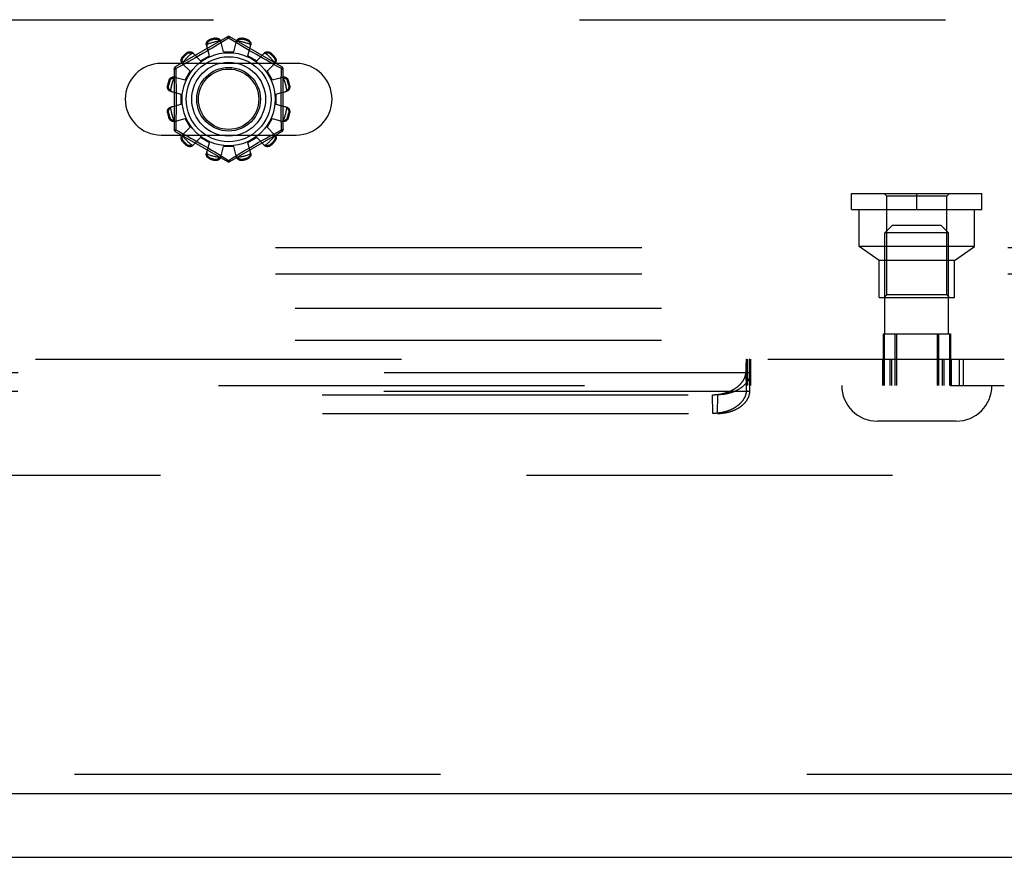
# Model space of a CAD drawing. Header units: inches. Extents: x 0 to 262, y 0 to 169.
# Tile 44 of 256: x 55.62 to 59.49, y 49.23 to 52.52. Entities that reach past the tile are written whole.
import ezdxf

# ---------------------------------------------------------------- set-up
doc = ezdxf.new("R2010")
doc.units = ezdxf.units.IN
doc.header["$LTSCALE"] = 14.384615
doc.header["$MEASUREMENT"] = 0
doc.linetypes.add('HIDDEN', pattern=[0.2, 0.1, -0.1])
doc.layers.get('0').update_dxf_attribs({"linetype": 'CONTINUOUS'})
for name, color, linetype in [('DEFAULT_2', 8, 'HIDDEN'), ('LEFTHAND_DOOR_ASSEMBLY', 7, 'CONTINUOUS'), ('SUBPANEL', 7, 'CONTINUOUS')]:
    doc.layers.add(name, color=color, linetype=linetype)

msp = doc.modelspace()

# ---------------------------------------------------------------- linework, layer by layer
at = {"color": 7, "linetype": 'Continuous'}
msp.add_line((44.8907, 49.2255), (116.7867, 49.2255), dxfattribs=at)
at = {"layer": 'DEFAULT_2', "color": 8, "linetype": 'HIDDEN'}
for p, q in [((52.0704, 52.517), (60.8204, 52.517)), ((56.4404, 52.4493), (56.2359, 52.3313)), ((56.3724, 52.4394), (56.3734, 52.4357)), ((56.3922, 52.4407), (56.3912, 52.4445)), ((56.4105, 52.4235), (56.3932, 52.4131)), ((56.4454, 52.4447), (56.4105, 52.4235)), ((56.4254, 52.3905), (56.4144, 52.4328)), ((56.4602, 52.4357), (56.4454, 52.4447)), ((56.6549, 52.3313), (56.4504, 52.4493)), ((56.4829, 52.4219), (56.4602, 52.4357)), ((56.4654, 52.3905), (56.4764, 52.4328)), ((56.4996, 52.4445), (56.4986, 52.4407)), ((56.5174, 52.4357), (56.5185, 52.4394)), ((56.2813, 52.3825), (56.2785, 52.3853)), ((56.3351, 52.3556), (56.3044, 52.3867)), ((56.3434, 52.3837), (56.3287, 52.3752)), ((56.3584, 52.3924), (56.3434, 52.3837)), ((56.3697, 52.3756), (56.3582, 52.4177)), ((56.373, 52.401), (56.3584, 52.3924)), ((56.4254, 52.3905), (56.4654, 52.3905)), ((56.4997, 52.4118), (56.4829, 52.4219)), ((56.5124, 52.4042), (56.4997, 52.4118)), ((56.526, 52.3962), (56.5124, 52.4042)), ((56.5211, 52.3756), (56.5327, 52.4177)), ((56.5402, 52.3879), (56.526, 52.3962)), ((56.5544, 52.3797), (56.5402, 52.3879)), ((56.5557, 52.3556), (56.5864, 52.3867)), ((56.6123, 52.3853), (56.6096, 52.3825)), ((56.711, 52.3452), (56.1798, 52.3452)), ((56.2943, 52.3149), (56.2633, 52.3455)), ((56.2647, 52.3714), (56.2675, 52.3687)), ((56.2891, 52.353), (56.273, 52.3441)), ((56.3013, 52.3598), (56.2891, 52.353)), ((56.3146, 52.3672), (56.3013, 52.3598)), ((56.3287, 52.3752), (56.3146, 52.3672)), ((56.3351, 52.3556), (56.3697, 52.3756)), ((56.5211, 52.3756), (56.5557, 52.3556)), ((56.5682, 52.3718), (56.5544, 52.3797)), ((56.5814, 52.3644), (56.5682, 52.3718)), ((56.5937, 52.3574), (56.5814, 52.3644)), ((56.605, 52.3512), (56.5937, 52.3574)), ((56.5965, 52.3149), (56.6276, 52.3455)), ((56.6199, 52.3429), (56.605, 52.3512)), ((56.6233, 52.3687), (56.6261, 52.3714)), ((56.2309, 52.3226), (56.2309, 52.0865)), ((56.2513, 52.3322), (56.2374, 52.3246)), ((56.2374, 52.3246), (56.2377, 52.3129)), ((56.2377, 52.3129), (56.2385, 52.2771)), ((56.273, 52.3441), (56.2513, 52.3322)), ((56.2743, 52.2802), (56.2943, 52.3149)), ((56.5965, 52.3149), (56.6165, 52.2802)), ((56.6403, 52.3318), (56.6199, 52.3429)), ((56.6534, 52.3246), (56.6403, 52.3318)), ((56.6599, 52.0865), (56.6599, 52.3226)), ((56.2143, 52.2766), (56.2105, 52.2776)), ((56.2323, 52.2918), (56.2743, 52.2802)), ((56.6165, 52.2802), (56.6586, 52.2918)), ((56.6519, 52.2529), (56.6523, 52.2771)), ((56.6803, 52.2776), (56.6765, 52.2766)), ((56.2055, 52.2587), (56.2093, 52.2577)), ((56.2172, 52.2356), (56.2594, 52.2245)), ((56.6314, 52.2245), (56.6736, 52.2356)), ((56.6816, 52.2577), (56.6854, 52.2587)), ((56.2594, 52.1845), (56.2594, 52.2245)), ((56.6314, 52.2245), (56.6314, 52.1845)), ((56.2172, 52.1735), (56.2594, 52.1845)), ((56.2389, 52.1562), (56.2385, 52.132)), ((56.6314, 52.1845), (56.6736, 52.1735)), ((56.2093, 52.1514), (56.2055, 52.1504)), ((56.2105, 52.1315), (56.2143, 52.1325)), ((56.2323, 52.1173), (56.2743, 52.1289)), ((56.2943, 52.0942), (56.2743, 52.1289)), ((56.6165, 52.1289), (56.5965, 52.0942)), ((56.6165, 52.1289), (56.6586, 52.1173)), ((56.6531, 52.0962), (56.6523, 52.132)), ((56.6765, 52.1325), (56.6803, 52.1315)), ((56.6854, 52.1504), (56.6816, 52.1514)), ((56.2359, 52.0778), (56.4404, 51.9597)), ((56.2374, 52.0844), (56.2505, 52.0773)), ((56.2505, 52.0773), (56.2709, 52.0661)), ((56.2633, 52.0636), (56.2943, 52.0942)), ((56.4504, 51.9597), (56.6549, 52.0778)), ((56.6276, 52.0636), (56.5965, 52.0942)), ((56.6178, 52.065), (56.6396, 52.0769)), ((56.6396, 52.0769), (56.6534, 52.0844)), ((56.6534, 52.0844), (56.6531, 52.0962)), ((56.1798, 52.0639), (56.711, 52.0639)), ((56.2675, 52.0404), (56.2647, 52.0376)), ((56.2709, 52.0661), (56.2858, 52.0579)), ((56.2858, 52.0579), (56.2971, 52.0516)), ((56.2971, 52.0516), (56.3095, 52.0447)), ((56.3044, 52.0224), (56.3351, 52.0535)), ((56.3095, 52.0447), (56.3227, 52.0373)), ((56.3227, 52.0373), (56.3365, 52.0294)), ((56.3697, 52.0335), (56.3351, 52.0535)), ((56.5557, 52.0535), (56.5211, 52.0335)), ((56.5864, 52.0224), (56.5557, 52.0535)), ((56.5621, 52.0338), (56.5763, 52.0419)), ((56.5763, 52.0419), (56.5896, 52.0493)), ((56.5896, 52.0493), (56.6018, 52.0561)), ((56.6018, 52.0561), (56.6178, 52.065)), ((56.6261, 52.0376), (56.6233, 52.0404)), ((56.2785, 52.0238), (56.2813, 52.0266)), ((56.3365, 52.0294), (56.3507, 52.0212)), ((56.3507, 52.0212), (56.3648, 52.0129)), ((56.3582, 51.9914), (56.3697, 52.0335)), ((56.3648, 52.0129), (56.3785, 52.0048)), ((56.3785, 52.0048), (56.3912, 51.9973)), ((56.3912, 51.9973), (56.4079, 51.9872)), ((56.4144, 51.9763), (56.4254, 52.0185)), ((56.4654, 52.0185), (56.4254, 52.0185)), ((56.4764, 51.9763), (56.4654, 52.0185)), ((56.5178, 52.0081), (56.5324, 52.0167)), ((56.5327, 51.9914), (56.5211, 52.0335)), ((56.5324, 52.0167), (56.5474, 52.0254)), ((56.5474, 52.0254), (56.5621, 52.0338)), ((56.6096, 52.0266), (56.6123, 52.0238)), ((56.3734, 51.9734), (56.3724, 51.9696)), ((56.3912, 51.9646), (56.3922, 51.9684)), ((56.4079, 51.9872), (56.4307, 51.9733)), ((56.4307, 51.9733), (56.4454, 51.9643)), ((56.4454, 51.9643), (56.4803, 51.9856)), ((56.4803, 51.9856), (56.4976, 51.996)), ((56.4986, 51.9684), (56.4996, 51.9646)), ((56.5185, 51.9696), (56.5174, 51.9734)), ((58.8934, 51.834), (59.4054, 51.834)), ((58.8934, 51.771), (58.8934, 51.834)), ((59.0314, 51.824), (59.0214, 51.834)), ((59.2674, 51.824), (59.0314, 51.824)), ((59.0314, 51.436), (59.0314, 51.824)), ((59.1494, 51.771), (59.1494, 51.834)), ((59.2674, 51.824), (59.2774, 51.834)), ((59.2674, 51.436), (59.2674, 51.824)), ((59.4054, 51.771), (59.4054, 51.834)), ((58.8934, 51.771), (59.4054, 51.771)), ((58.9224, 51.626), (58.9224, 51.771)), ((59.3764, 51.626), (59.3764, 51.771)), ((59.0544, 51.7095), (59.0244, 51.6795)), ((59.0544, 51.7095), (59.2444, 51.7095)), ((59.2444, 51.7095), (59.2744, 51.6795)), ((59.2744, 51.6795), (59.0244, 51.6795)), ((59.0244, 51.2825), (59.0244, 51.6795)), ((59.2744, 51.2825), (59.2744, 51.6795)), ((60.9454, 51.621), (51.9454, 51.621)), ((59.0019, 51.571), (58.9224, 51.626)), ((59.3764, 51.626), (58.9224, 51.626)), ((59.2969, 51.571), (59.3764, 51.626)), ((59.2969, 51.571), (59.0019, 51.571)), ((59.0019, 51.426), (59.0019, 51.571)), ((59.2969, 51.426), (59.2969, 51.571)), ((60.9454, 51.517), (51.9454, 51.517)), ((59.0019, 51.426), (59.2969, 51.426)), ((59.0314, 51.436), (59.0214, 51.426)), ((59.2674, 51.436), (59.0314, 51.436)), ((59.2674, 51.436), (59.2774, 51.426)), ((59.0176, 51.2825), (59.2812, 51.2825)), ((59.0176, 51.2825), (59.0176, 51.0795)), ((59.0212, 51.2825), (59.0212, 51.0795)), ((59.0635, 51.2825), (59.0635, 51.0795)), ((59.0692, 51.2825), (59.0692, 51.0795)), ((59.2295, 51.2825), (59.2295, 51.0795)), ((59.2352, 51.2825), (59.2352, 51.0795)), ((59.2775, 51.2825), (59.2775, 51.0795)), ((59.2812, 51.2825), (59.2812, 51.0795)), ((49.9328, 51.1835), (59.4932, 51.1835)), ((58.4786, 51.1453), (58.4789, 51.1533)), ((58.4789, 51.1533), (58.4791, 51.1592)), ((58.4791, 51.1592), (58.4792, 51.1635)), ((58.4792, 51.1635), (58.4793, 51.1656)), ((58.4793, 51.1656), (58.4795, 51.1684)), ((58.4795, 51.1684), (58.4796, 51.171)), ((58.4796, 51.1835), (58.4796, 51.0795)), ((58.4796, 51.171), (58.4797, 51.1726)), ((58.4797, 51.1726), (58.4798, 51.1741)), ((58.4798, 51.1741), (58.4799, 51.1755)), ((58.4799, 51.1755), (58.48, 51.1768)), ((58.4811, 51.0795), (58.4811, 51.1835)), ((58.4813, 51.1835), (58.4813, 51.0795)), ((58.4823, 51.1835), (58.4823, 51.0795)), ((58.4923, 51.1835), (58.4923, 51.0795)), ((58.4925, 51.0795), (58.4925, 51.1835)), ((58.4933, 51.1835), (58.4933, 51.0795)), ((58.4936, 51.1768), (58.4935, 51.1779)), ((58.4937, 51.1755), (58.4936, 51.1768)), ((58.4938, 51.1741), (58.4937, 51.1755)), ((58.4939, 51.1726), (58.4938, 51.1741)), ((58.494, 51.1702), (58.4939, 51.1726)), ((58.4941, 51.1684), (58.494, 51.1702)), ((58.4942, 51.1656), (58.4941, 51.1684)), ((58.4944, 51.1614), (58.4942, 51.1656)), ((58.4946, 51.1557), (58.4944, 51.1614)), ((58.4949, 51.1481), (58.4946, 51.1557)), ((58.4952, 51.1381), (58.4949, 51.1481)), ((58.496, 51.1835), (58.496, 51.0795)), ((59.0142, 51.1835), (59.0142, 51.0795)), ((59.0187, 51.1835), (59.0187, 51.0795)), ((59.0436, 51.1835), (59.0436, 51.0795)), ((59.0494, 51.1835), (59.0494, 51.0795)), ((59.2495, 51.1835), (59.2495, 51.0795)), ((59.2553, 51.1835), (59.2553, 51.0795)), ((59.2802, 51.1835), (59.2802, 51.0795)), ((59.2847, 51.1835), (59.2847, 51.0795)), ((59.3157, 51.1835), (59.3157, 51.0795)), ((59.3321, 51.1835), (59.3321, 51.0795)), ((58.4951, 51.129), (50.931, 51.129)), ((58.4783, 51.135), (58.4786, 51.1453)), ((58.48, 51.0613), (58.4783, 51.135)), ((58.4936, 51.0613), (58.4952, 51.135)), ((58.4936, 51.0587), (58.4952, 51.1323)), ((58.4952, 51.1323), (58.4951, 51.129)), ((58.4952, 51.135), (58.4952, 51.1381)), ((58.4952, 51.135), (58.4952, 51.1323)), ((50.6517, 51.0795), (59.4932, 51.0795)), ((58.4802, 51.0678), (58.4803, 51.0703)), ((58.4803, 51.0714), (58.4804, 51.073)), ((58.4803, 51.0703), (58.4803, 51.0714)), ((58.4804, 51.074), (58.4805, 51.0748)), ((58.4804, 51.073), (58.4804, 51.074)), ((58.4805, 51.0748), (58.4805, 51.0757)), ((58.493, 51.0757), (58.493, 51.0764)), ((58.4931, 51.0748), (58.493, 51.0757)), ((58.4931, 51.074), (58.4931, 51.0748)), ((58.4933, 51.0709), (58.4932, 51.0725)), ((58.4934, 51.0691), (58.4933, 51.0709)), ((58.4935, 51.0665), (58.4934, 51.0691)), ((58.4935, 51.0554), (50.9326, 51.0554)), ((51.0588, 51.0433), (58.3673, 51.0433)), ((58.348, 50.9697), (58.3464, 51.0433)), ((58.3657, 50.9697), (58.3673, 51.0433)), ((58.48, 51.0613), (58.4801, 51.0651)), ((58.4801, 51.0651), (58.4802, 51.0678)), ((58.4936, 51.0629), (58.4935, 51.0665)), ((58.4935, 51.0554), (58.4936, 51.0587)), ((58.4936, 51.0613), (58.4936, 51.0629)), ((58.4936, 51.0587), (58.4936, 51.0613)), ((51.0604, 50.9697), (58.3657, 50.9697)), ((59.3044, 50.9395), (58.9944, 50.9395)), ((79.1927, 50.7255), (46.5887, 50.7255))]:
    msp.add_line(p, q, dxfattribs=at)
for points in [[(56.3582, 52.4177), (56.3578, 52.4195), (56.3576, 52.4213), (56.3577, 52.4232), (56.3581, 52.4251), (56.3586, 52.427), (56.3594, 52.4289), (56.3604, 52.4306), (56.3616, 52.4323), (56.363, 52.4339), (56.3646, 52.4353), (56.3664, 52.4366), (56.3683, 52.4378), (56.3703, 52.4387), (56.3724, 52.4394)], [(56.3604, 52.4195), (56.3606, 52.4206), (56.3609, 52.4216), (56.3612, 52.4226), (56.3615, 52.4236), (56.3619, 52.4245), (56.3623, 52.4255), (56.3628, 52.4264), (56.3633, 52.4273), (56.3638, 52.4283), (56.3645, 52.4292), (56.3652, 52.4301), (56.366, 52.431), (56.3669, 52.4319), (56.3679, 52.4327), (56.369, 52.4336), (56.3703, 52.4344), (56.3718, 52.435), (56.3734, 52.4357)], [(56.3912, 52.4445), (56.3934, 52.4449), (56.3956, 52.4451), (56.3978, 52.445), (56.4, 52.4448), (56.4021, 52.4443), (56.4041, 52.4437), (56.406, 52.4428), (56.4077, 52.4418), (56.4093, 52.4406), (56.4108, 52.4393), (56.412, 52.4378), (56.413, 52.4362), (56.4138, 52.4345), (56.4144, 52.4328)], [(56.3922, 52.4407), (56.3939, 52.441), (56.3955, 52.4411), (56.3971, 52.4411), (56.3985, 52.4409), (56.3998, 52.4407), (56.401, 52.4403), (56.4021, 52.44), (56.4032, 52.4395), (56.4042, 52.4391), (56.4052, 52.4386), (56.4061, 52.438), (56.4069, 52.4374), (56.4078, 52.4368), (56.4086, 52.4362), (56.4093, 52.4355), (56.4101, 52.4348), (56.4108, 52.434), (56.4115, 52.4332)], [(56.4163, 52.4256), (56.4158, 52.427), (56.4152, 52.4284), (56.4145, 52.4297), (56.4136, 52.4309), (56.4126, 52.4321), (56.4115, 52.4332)], [(56.4404, 52.4493), (56.4408, 52.4494), (56.4412, 52.4493), (56.4417, 52.4489), (56.4424, 52.4484), (56.4431, 52.4477), (56.4438, 52.4469), (56.4446, 52.4459), (56.4454, 52.4447)], [(56.4454, 52.4447), (56.4462, 52.4459), (56.447, 52.4469), (56.4478, 52.4477), (56.4485, 52.4484), (56.4491, 52.4489), (56.4496, 52.4493), (56.4501, 52.4494), (56.4504, 52.4493)], [(56.4793, 52.4332), (56.4782, 52.4321), (56.4772, 52.4309), (56.4763, 52.4297), (56.4756, 52.4284), (56.475, 52.427), (56.4746, 52.4256)], [(56.4764, 52.4328), (56.477, 52.4345), (56.4778, 52.4362), (56.4788, 52.4378), (56.4801, 52.4393), (56.4815, 52.4406), (56.4831, 52.4418), (56.4849, 52.4428), (56.4867, 52.4437), (56.4887, 52.4443), (56.4909, 52.4448), (56.493, 52.445), (56.4953, 52.4451), (56.4974, 52.4449), (56.4996, 52.4445)], [(56.4793, 52.4332), (56.48, 52.434), (56.4807, 52.4348), (56.4815, 52.4355), (56.4823, 52.4362), (56.4831, 52.4368), (56.4839, 52.4374), (56.4848, 52.438), (56.4857, 52.4386), (56.4866, 52.4391), (56.4876, 52.4395), (56.4887, 52.44), (56.4899, 52.4404), (56.4911, 52.4407), (56.4924, 52.4409), (56.4938, 52.4411), (56.4953, 52.4411), (56.4969, 52.441), (56.4986, 52.4407)], [(56.5174, 52.4357), (56.519, 52.435), (56.5205, 52.4343), (56.5218, 52.4336), (56.5229, 52.4327), (56.524, 52.4319), (56.5248, 52.431), (56.5256, 52.4301), (56.5264, 52.4292), (56.527, 52.4283), (56.5276, 52.4273), (56.5281, 52.4264), (56.5285, 52.4255), (56.529, 52.4245), (56.5293, 52.4236), (56.5297, 52.4226), (56.5299, 52.4216), (56.5302, 52.4206), (56.5304, 52.4195)], [(56.5185, 52.4394), (56.5205, 52.4387), (56.5225, 52.4378), (56.5244, 52.4366), (56.5262, 52.4353), (56.5278, 52.4339), (56.5292, 52.4323), (56.5304, 52.4306), (56.5314, 52.4289), (56.5322, 52.427), (56.5328, 52.4251), (56.5331, 52.4232), (56.5332, 52.4213), (56.533, 52.4195), (56.5327, 52.4177)], [(56.2785, 52.3853), (56.2802, 52.3867), (56.282, 52.3879), (56.2839, 52.389), (56.2859, 52.3899), (56.288, 52.3905), (56.2901, 52.391), (56.2921, 52.3912), (56.2941, 52.3912), (56.2961, 52.3909), (56.298, 52.3905), (56.2999, 52.3898), (56.3016, 52.3889), (56.3031, 52.3879), (56.3044, 52.3867)], [(56.2813, 52.3825), (56.2826, 52.3836), (56.2839, 52.3845), (56.2853, 52.3852), (56.2866, 52.3858), (56.2878, 52.3862), (56.289, 52.3865), (56.2902, 52.3868), (56.2914, 52.3869), (56.2925, 52.387), (56.2935, 52.3871), (56.2946, 52.3871), (56.2956, 52.387), (56.2967, 52.3869), (56.2977, 52.3867), (56.2987, 52.3865), (56.2997, 52.3863), (56.3007, 52.386), (56.3017, 52.3856)], [(56.3096, 52.3814), (56.3086, 52.3824), (56.3074, 52.3833), (56.3061, 52.3841), (56.3047, 52.3847), (56.3032, 52.3852), (56.3017, 52.3856)], [(56.3604, 52.4195), (56.36, 52.418), (56.3597, 52.4165), (56.3596, 52.415), (56.3596, 52.4135), (56.3598, 52.412), (56.3601, 52.4106)], [(56.3932, 52.4131), (56.3801, 52.4052), (56.373, 52.401)], [(56.5307, 52.4106), (56.531, 52.412), (56.5312, 52.4135), (56.5312, 52.415), (56.5311, 52.4165), (56.5308, 52.418), (56.5304, 52.4195)], [(56.5891, 52.3856), (56.5876, 52.3852), (56.5861, 52.3847), (56.5847, 52.3841), (56.5835, 52.3833), (56.5823, 52.3824), (56.5812, 52.3814)], [(56.5864, 52.3867), (56.5877, 52.3879), (56.5893, 52.3889), (56.591, 52.3898), (56.5928, 52.3905), (56.5947, 52.3909), (56.5967, 52.3912), (56.5987, 52.3912), (56.6008, 52.391), (56.6028, 52.3905), (56.6049, 52.3899), (56.6069, 52.389), (56.6088, 52.3879), (56.6106, 52.3867), (56.6123, 52.3853)], [(56.5891, 52.3856), (56.5901, 52.386), (56.5911, 52.3863), (56.5921, 52.3865), (56.5932, 52.3867), (56.5942, 52.3869), (56.5952, 52.387), (56.5963, 52.3871), (56.5973, 52.3871), (56.5984, 52.387), (56.5995, 52.3869), (56.6006, 52.3868), (56.6018, 52.3865), (56.603, 52.3862), (56.6043, 52.3858), (56.6056, 52.3852), (56.6069, 52.3845), (56.6082, 52.3836), (56.6096, 52.3825)], [(56.2633, 52.3455), (56.2621, 52.3469), (56.261, 52.3484), (56.2601, 52.3501), (56.2595, 52.3519), (56.259, 52.3538), (56.2588, 52.3558), (56.2588, 52.3578), (56.259, 52.3599), (56.2594, 52.3619), (56.2601, 52.364), (56.261, 52.366), (56.262, 52.368), (56.2633, 52.3698), (56.2647, 52.3714)], [(56.2643, 52.3483), (56.264, 52.3492), (56.2637, 52.3502), (56.2634, 52.3513), (56.2632, 52.3523), (56.2631, 52.3533), (56.263, 52.3543), (56.2629, 52.3554), (56.2629, 52.3564), (56.2629, 52.3575), (56.263, 52.3586), (56.2632, 52.3598), (56.2634, 52.3609), (56.2637, 52.3621), (56.2642, 52.3634), (56.2648, 52.3647), (56.2655, 52.366), (56.2664, 52.3673), (56.2675, 52.3687)], [(56.2643, 52.3483), (56.2647, 52.3467), (56.2652, 52.3452), (56.2659, 52.3439), (56.2667, 52.3426), (56.2675, 52.3414), (56.2685, 52.3403)], [(56.6223, 52.3403), (56.6233, 52.3414), (56.6242, 52.3426), (56.6249, 52.3439), (56.6256, 52.3452), (56.6261, 52.3467), (56.6265, 52.3483)], [(56.6233, 52.3687), (56.6244, 52.3673), (56.6253, 52.366), (56.6261, 52.3647), (56.6267, 52.3634), (56.6271, 52.3621), (56.6274, 52.3609), (56.6277, 52.3597), (56.6278, 52.3586), (56.6279, 52.3575), (56.628, 52.3564), (56.6279, 52.3554), (56.6279, 52.3543), (56.6278, 52.3533), (56.6276, 52.3523), (56.6274, 52.3512), (56.6271, 52.3502), (56.6268, 52.3492), (56.6265, 52.3483)], [(56.6261, 52.3714), (56.6275, 52.3698), (56.6288, 52.368), (56.6299, 52.366), (56.6308, 52.364), (56.6314, 52.3619), (56.6319, 52.3599), (56.6321, 52.3578), (56.6321, 52.3558), (56.6318, 52.3538), (56.6314, 52.3519), (56.6307, 52.3501), (56.6298, 52.3484), (56.6288, 52.3469), (56.6276, 52.3455)], [(56.2309, 52.3226), (56.231, 52.3229), (56.2314, 52.3232), (56.2319, 52.3236), (56.2327, 52.3238), (56.2336, 52.3241), (56.2348, 52.3243), (56.236, 52.3245), (56.2374, 52.3246)], [(56.2374, 52.3246), (56.2368, 52.3259), (56.2364, 52.3271), (56.236, 52.3282), (56.2357, 52.3291), (56.2356, 52.3299), (56.2356, 52.3305), (56.2357, 52.331), (56.2359, 52.3313)], [(56.6523, 52.2771), (56.6531, 52.3129), (56.6534, 52.3246)], [(56.6549, 52.3313), (56.6551, 52.331), (56.6552, 52.3305), (56.6552, 52.3299), (56.6551, 52.3291), (56.6548, 52.3282), (56.6545, 52.3271), (56.654, 52.3259), (56.6534, 52.3246)], [(56.6534, 52.3246), (56.6548, 52.3245), (56.6561, 52.3243), (56.6572, 52.3241), (56.6581, 52.3238), (56.6589, 52.3236), (56.6595, 52.3232), (56.6598, 52.3229), (56.6599, 52.3226)], [(56.2105, 52.2776), (56.2113, 52.2797), (56.2122, 52.2816), (56.2133, 52.2835), (56.2146, 52.2853), (56.2161, 52.2869), (56.2177, 52.2883), (56.2193, 52.2895), (56.2211, 52.2905), (56.2229, 52.2913), (56.2248, 52.2919), (56.2267, 52.2922), (56.2286, 52.2923), (56.2305, 52.2922), (56.2323, 52.2918)], [(56.2143, 52.2766), (56.2149, 52.2782), (56.2156, 52.2796), (56.2164, 52.2809), (56.2172, 52.2821), (56.2181, 52.2831), (56.219, 52.284), (56.2199, 52.2848), (56.2208, 52.2855), (56.2217, 52.2861), (56.2226, 52.2867), (56.2235, 52.2872), (56.2245, 52.2877), (56.2254, 52.2881), (56.2264, 52.2884), (56.2274, 52.2888), (56.2284, 52.2891), (56.2294, 52.2893), (56.2304, 52.2895)], [(56.2394, 52.2898), (56.238, 52.2901), (56.2365, 52.2903), (56.235, 52.2903), (56.2335, 52.2902), (56.2319, 52.2899), (56.2304, 52.2895)], [(56.2385, 52.2771), (56.2389, 52.2529), (56.2391, 52.2408), (56.2392, 52.2287), (56.2392, 52.2166), (56.2393, 52.2045), (56.2392, 52.1925), (56.2392, 52.1804), (56.2391, 52.1683), (56.2389, 52.1562)], [(56.6604, 52.2895), (56.6589, 52.2899), (56.6574, 52.2902), (56.6558, 52.2903), (56.6543, 52.2903), (56.6529, 52.2901), (56.6515, 52.2898)], [(56.6586, 52.2918), (56.6604, 52.2922), (56.6622, 52.2923), (56.6641, 52.2922), (56.666, 52.2919), (56.6679, 52.2913), (56.6698, 52.2905), (56.6715, 52.2895), (56.6732, 52.2883), (56.6747, 52.2869), (56.6762, 52.2853), (56.6775, 52.2835), (56.6786, 52.2816), (56.6796, 52.2797), (56.6803, 52.2776)], [(56.6604, 52.2895), (56.6614, 52.2893), (56.6625, 52.2891), (56.6635, 52.2888), (56.6644, 52.2884), (56.6654, 52.2881), (56.6664, 52.2877), (56.6673, 52.2872), (56.6682, 52.2867), (56.6691, 52.2861), (56.6701, 52.2855), (56.671, 52.2848), (56.6719, 52.284), (56.6727, 52.2831), (56.6736, 52.2821), (56.6744, 52.2809), (56.6752, 52.2796), (56.6759, 52.2782), (56.6765, 52.2766)], [(56.2172, 52.2356), (56.2155, 52.2361), (56.2138, 52.2369), (56.2122, 52.2379), (56.2107, 52.2392), (56.2093, 52.2406), (56.2081, 52.2422), (56.2071, 52.244), (56.2063, 52.2458), (56.2056, 52.2479), (56.2052, 52.25), (56.2049, 52.2522), (56.2049, 52.2544), (56.2051, 52.2566), (56.2055, 52.2587)], [(56.2167, 52.2385), (56.2159, 52.2391), (56.2152, 52.2399), (56.2145, 52.2406), (56.2138, 52.2414), (56.2131, 52.2422), (56.2125, 52.243), (56.2119, 52.2439), (56.2114, 52.2448), (56.2109, 52.2458), (56.2104, 52.2468), (56.21, 52.2478), (56.2096, 52.249), (56.2093, 52.2502), (56.209, 52.2515), (56.2089, 52.2529), (56.2089, 52.2544), (56.209, 52.256), (56.2093, 52.2577)], [(56.2167, 52.2385), (56.2178, 52.2373), (56.219, 52.2363), (56.2203, 52.2354), (56.2216, 52.2347), (56.2229, 52.2341), (56.2243, 52.2337)], [(56.6523, 52.132), (56.6519, 52.1562), (56.6518, 52.1683), (56.6517, 52.1804), (56.6516, 52.1925), (56.6516, 52.2045), (56.6516, 52.2166), (56.6517, 52.2287), (56.6518, 52.2408), (56.6519, 52.2529)], [(56.6665, 52.2337), (56.6679, 52.2341), (56.6692, 52.2347), (56.6706, 52.2354), (56.6718, 52.2363), (56.673, 52.2373), (56.6741, 52.2385)], [(56.6854, 52.2587), (56.6858, 52.2566), (56.6859, 52.2544), (56.6859, 52.2522), (56.6857, 52.25), (56.6852, 52.2479), (56.6845, 52.2458), (56.6837, 52.244), (56.6827, 52.2422), (56.6815, 52.2406), (56.6801, 52.2392), (56.6786, 52.2379), (56.677, 52.2369), (56.6754, 52.2361), (56.6736, 52.2356)], [(56.6816, 52.2577), (56.6819, 52.256), (56.682, 52.2544), (56.6819, 52.2529), (56.6818, 52.2515), (56.6815, 52.2502), (56.6812, 52.249), (56.6809, 52.2478), (56.6804, 52.2468), (56.6799, 52.2457), (56.6794, 52.2448), (56.6789, 52.2439), (56.6783, 52.243), (56.6777, 52.2422), (56.677, 52.2414), (56.6764, 52.2406), (56.6756, 52.2399), (56.6749, 52.2391), (56.6741, 52.2385)], [(56.2055, 52.1504), (56.2051, 52.1525), (56.2049, 52.1547), (56.2049, 52.1569), (56.2052, 52.1591), (56.2056, 52.1612), (56.2063, 52.1632), (56.2071, 52.1651), (56.2081, 52.1668), (56.2093, 52.1684), (56.2107, 52.1699), (56.2122, 52.1711), (56.2138, 52.1722), (56.2155, 52.173), (56.2172, 52.1735)], [(56.2093, 52.1514), (56.209, 52.1531), (56.2089, 52.1547), (56.2089, 52.1562), (56.209, 52.1576), (56.2093, 52.1589), (56.2096, 52.1601), (56.21, 52.1613), (56.2104, 52.1623), (56.2109, 52.1633), (56.2114, 52.1643), (56.2119, 52.1652), (56.2125, 52.166), (56.2131, 52.1669), (56.2138, 52.1677), (56.2145, 52.1685), (56.2152, 52.1692), (56.2159, 52.1699), (56.2167, 52.1706)], [(56.2243, 52.1754), (56.2229, 52.1749), (56.2216, 52.1744), (56.2203, 52.1736), (56.219, 52.1728), (56.2178, 52.1718), (56.2167, 52.1706)], [(56.6741, 52.1706), (56.673, 52.1718), (56.6718, 52.1728), (56.6706, 52.1736), (56.6692, 52.1744), (56.6679, 52.1749), (56.6665, 52.1754)], [(56.6736, 52.1735), (56.6754, 52.173), (56.677, 52.1722), (56.6786, 52.1711), (56.6801, 52.1699), (56.6815, 52.1684), (56.6827, 52.1668), (56.6837, 52.1651), (56.6845, 52.1632), (56.6852, 52.1612), (56.6857, 52.1591), (56.6859, 52.1569), (56.6859, 52.1547), (56.6858, 52.1525), (56.6854, 52.1504)], [(56.6741, 52.1706), (56.6749, 52.1699), (56.6756, 52.1692), (56.6764, 52.1685), (56.6771, 52.1677), (56.6777, 52.1669), (56.6783, 52.166), (56.6789, 52.1652), (56.6794, 52.1643), (56.68, 52.1633), (56.6804, 52.1623), (56.6809, 52.1612), (56.6812, 52.1601), (56.6816, 52.1589), (56.6818, 52.1576), (56.6819, 52.1562), (56.682, 52.1546), (56.6819, 52.153), (56.6816, 52.1514)], [(56.2323, 52.1173), (56.2305, 52.1169), (56.2286, 52.1168), (56.2267, 52.1169), (56.2248, 52.1172), (56.2229, 52.1177), (56.2211, 52.1185), (56.2193, 52.1195), (56.2177, 52.1207), (56.2161, 52.1222), (56.2146, 52.1238), (56.2133, 52.1255), (56.2122, 52.1274), (56.2113, 52.1294), (56.2105, 52.1315)], [(56.2304, 52.1196), (56.2294, 52.1198), (56.2284, 52.12), (56.2274, 52.1203), (56.2264, 52.1206), (56.2254, 52.121), (56.2245, 52.1214), (56.2235, 52.1219), (56.2226, 52.1224), (56.2217, 52.123), (56.2208, 52.1236), (56.2199, 52.1243), (56.219, 52.1251), (56.2181, 52.126), (56.2172, 52.127), (56.2164, 52.1282), (56.2156, 52.1295), (56.2149, 52.1309), (56.2143, 52.1325)], [(56.2304, 52.1196), (56.2319, 52.1191), (56.2335, 52.1189), (56.235, 52.1187), (56.2365, 52.1188), (56.238, 52.1189), (56.2394, 52.1192)], [(56.2385, 52.132), (56.2377, 52.0962), (56.2374, 52.0844)], [(56.6515, 52.1192), (56.6529, 52.1189), (56.6543, 52.1188), (56.6558, 52.1187), (56.6574, 52.1189), (56.6589, 52.1191), (56.6604, 52.1196)], [(56.6803, 52.1315), (56.6796, 52.1294), (56.6786, 52.1274), (56.6775, 52.1255), (56.6762, 52.1238), (56.6747, 52.1222), (56.6732, 52.1207), (56.6715, 52.1195), (56.6698, 52.1185), (56.6679, 52.1177), (56.666, 52.1172), (56.6641, 52.1169), (56.6622, 52.1168), (56.6604, 52.1169), (56.6586, 52.1173)], [(56.6765, 52.1325), (56.6759, 52.1309), (56.6752, 52.1295), (56.6744, 52.1282), (56.6736, 52.127), (56.6727, 52.126), (56.6718, 52.1251), (56.671, 52.1243), (56.67, 52.1236), (56.6691, 52.123), (56.6682, 52.1224), (56.6673, 52.1219), (56.6664, 52.1214), (56.6654, 52.121), (56.6644, 52.1206), (56.6635, 52.1203), (56.6625, 52.12), (56.6614, 52.1198), (56.6604, 52.1196)], [(56.2374, 52.0844), (56.236, 52.0846), (56.2348, 52.0848), (56.2336, 52.085), (56.2327, 52.0852), (56.2319, 52.0855), (56.2314, 52.0858), (56.231, 52.0862), (56.2309, 52.0865)], [(56.2359, 52.0778), (56.2357, 52.0781), (56.2356, 52.0785), (56.2356, 52.0792), (56.2357, 52.08), (56.236, 52.0809), (56.2364, 52.082), (56.2368, 52.0832), (56.2374, 52.0844)], [(56.6599, 52.0865), (56.6598, 52.0861), (56.6595, 52.0858), (56.6589, 52.0855), (56.6581, 52.0852), (56.6572, 52.085), (56.6561, 52.0848), (56.6548, 52.0846), (56.6534, 52.0844)], [(56.6534, 52.0844), (56.654, 52.0832), (56.6545, 52.082), (56.6548, 52.0809), (56.6551, 52.08), (56.6552, 52.0792), (56.6552, 52.0785), (56.6551, 52.0781), (56.6549, 52.0778)], [(56.2647, 52.0376), (56.2633, 52.0393), (56.262, 52.0411), (56.261, 52.043), (56.2601, 52.0451), (56.2594, 52.0471), (56.259, 52.0492), (56.2588, 52.0512), (56.2588, 52.0532), (56.259, 52.0552), (56.2595, 52.0572), (56.2601, 52.059), (56.261, 52.0607), (56.2621, 52.0622), (56.2633, 52.0636)], [(56.2675, 52.0404), (56.2664, 52.0417), (56.2655, 52.0431), (56.2648, 52.0444), (56.2642, 52.0457), (56.2637, 52.0469), (56.2634, 52.0482), (56.2632, 52.0493), (56.263, 52.0505), (56.2629, 52.0516), (56.2629, 52.0527), (56.2629, 52.0537), (56.263, 52.0548), (56.2631, 52.0558), (56.2632, 52.0568), (56.2634, 52.0578), (56.2637, 52.0588), (56.264, 52.0598), (56.2643, 52.0608)], [(56.2685, 52.0687), (56.2675, 52.0677), (56.2667, 52.0665), (56.2659, 52.0652), (56.2652, 52.0638), (56.2647, 52.0624), (56.2643, 52.0608)], [(56.6265, 52.0608), (56.6261, 52.0624), (56.6256, 52.0638), (56.6249, 52.0652), (56.6242, 52.0665), (56.6233, 52.0677), (56.6223, 52.0687)], [(56.6265, 52.0608), (56.6268, 52.0598), (56.6271, 52.0588), (56.6274, 52.0578), (56.6276, 52.0568), (56.6278, 52.0558), (56.6279, 52.0547), (56.6279, 52.0537), (56.628, 52.0526), (56.6279, 52.0516), (56.6278, 52.0505), (56.6277, 52.0493), (56.6274, 52.0481), (56.6271, 52.0469), (56.6266, 52.0457), (56.6261, 52.0444), (56.6253, 52.043), (56.6244, 52.0417), (56.6233, 52.0404)], [(56.6276, 52.0636), (56.6288, 52.0622), (56.6298, 52.0607), (56.6307, 52.059), (56.6314, 52.0572), (56.6318, 52.0552), (56.6321, 52.0532), (56.6321, 52.0512), (56.6319, 52.0492), (56.6314, 52.0471), (56.6308, 52.0451), (56.6299, 52.043), (56.6288, 52.0411), (56.6275, 52.0393), (56.6261, 52.0376)], [(56.3044, 52.0224), (56.3031, 52.0212), (56.3016, 52.0201), (56.2999, 52.0193), (56.298, 52.0186), (56.2961, 52.0181), (56.2941, 52.0179), (56.2921, 52.0179), (56.2901, 52.0181), (56.288, 52.0185), (56.2859, 52.0192), (56.2839, 52.0201), (56.282, 52.0212), (56.2802, 52.0224), (56.2785, 52.0238)], [(56.3017, 52.0234), (56.3007, 52.0231), (56.2997, 52.0228), (56.2987, 52.0226), (56.2977, 52.0224), (56.2967, 52.0222), (56.2956, 52.0221), (56.2946, 52.022), (56.2935, 52.022), (56.2924, 52.022), (56.2913, 52.0221), (56.2902, 52.0223), (56.289, 52.0225), (56.2878, 52.0229), (56.2866, 52.0233), (56.2853, 52.0239), (56.2839, 52.0246), (56.2826, 52.0255), (56.2813, 52.0266)], [(56.3017, 52.0234), (56.3032, 52.0238), (56.3047, 52.0244), (56.3061, 52.025), (56.3074, 52.0258), (56.3086, 52.0267), (56.3096, 52.0276)], [(56.3601, 51.9985), (56.3598, 51.9971), (56.3596, 51.9956), (56.3596, 51.9941), (56.3597, 51.9926), (56.36, 51.9911), (56.3604, 51.9895)], [(56.4976, 51.996), (56.5108, 52.0039), (56.5178, 52.0081)], [(56.5304, 51.9895), (56.5308, 51.9911), (56.5311, 51.9926), (56.5312, 51.9941), (56.5312, 51.9956), (56.531, 51.9971), (56.5307, 51.9985)], [(56.5812, 52.0276), (56.5823, 52.0267), (56.5835, 52.0258), (56.5847, 52.025), (56.5861, 52.0244), (56.5876, 52.0238), (56.5891, 52.0234)], [(56.6123, 52.0238), (56.6106, 52.0224), (56.6088, 52.0212), (56.6069, 52.0201), (56.6049, 52.0192), (56.6028, 52.0185), (56.6008, 52.0181), (56.5987, 52.0179), (56.5967, 52.0179), (56.5947, 52.0181), (56.5928, 52.0186), (56.591, 52.0193), (56.5893, 52.0201), (56.5877, 52.0212), (56.5864, 52.0224)], [(56.6096, 52.0266), (56.6082, 52.0255), (56.6069, 52.0246), (56.6056, 52.0239), (56.6043, 52.0233), (56.603, 52.0229), (56.6018, 52.0225), (56.6006, 52.0223), (56.5995, 52.0221), (56.5984, 52.022), (56.5973, 52.022), (56.5962, 52.022), (56.5952, 52.0221), (56.5942, 52.0222), (56.5931, 52.0224), (56.5921, 52.0226), (56.5911, 52.0228), (56.5901, 52.0231), (56.5891, 52.0234)], [(56.3724, 51.9696), (56.3703, 51.9704), (56.3683, 51.9713), (56.3664, 51.9725), (56.3646, 51.9738), (56.363, 51.9752), (56.3616, 51.9768), (56.3604, 51.9784), (56.3594, 51.9802), (56.3586, 51.982), (56.3581, 51.9839), (56.3577, 51.9859), (56.3576, 51.9878), (56.3578, 51.9896), (56.3582, 51.9914)], [(56.3734, 51.9734), (56.3718, 51.974), (56.3703, 51.9747), (56.369, 51.9755), (56.3679, 51.9764), (56.3669, 51.9772), (56.366, 51.9781), (56.3652, 51.979), (56.3645, 51.9799), (56.3638, 51.9808), (56.3633, 51.9817), (56.3628, 51.9827), (56.3623, 51.9836), (56.3619, 51.9845), (56.3615, 51.9855), (56.3612, 51.9865), (56.3609, 51.9875), (56.3606, 51.9885), (56.3604, 51.9895)], [(56.4144, 51.9763), (56.4138, 51.9746), (56.413, 51.9729), (56.412, 51.9713), (56.4108, 51.9698), (56.4093, 51.9685), (56.4077, 51.9673), (56.406, 51.9662), (56.4041, 51.9654), (56.4021, 51.9648), (56.4, 51.9643), (56.3978, 51.964), (56.3956, 51.964), (56.3934, 51.9642), (56.3912, 51.9646)], [(56.4115, 51.9759), (56.4108, 51.9751), (56.4101, 51.9743), (56.4093, 51.9736), (56.4086, 51.9729), (56.4078, 51.9722), (56.4069, 51.9716), (56.4061, 51.971), (56.4051, 51.9705), (56.4042, 51.97), (56.4032, 51.9695), (56.4021, 51.9691), (56.401, 51.9687), (56.3998, 51.9684), (56.3985, 51.9682), (56.397, 51.968), (56.3955, 51.968), (56.3939, 51.9681), (56.3922, 51.9684)], [(56.4115, 51.9759), (56.4126, 51.977), (56.4136, 51.9781), (56.4145, 51.9794), (56.4152, 51.9807), (56.4158, 51.9821), (56.4163, 51.9835)], [(56.4454, 51.9643), (56.4446, 51.9632), (56.4438, 51.9622), (56.4431, 51.9614), (56.4424, 51.9607), (56.4417, 51.9601), (56.4412, 51.9598), (56.4407, 51.9597), (56.4404, 51.9597)], [(56.4504, 51.9597), (56.4501, 51.9597), (56.4496, 51.9598), (56.4491, 51.9601), (56.4485, 51.9607), (56.4478, 51.9614), (56.447, 51.9622), (56.4462, 51.9632), (56.4454, 51.9643)], [(56.4746, 51.9835), (56.475, 51.9821), (56.4756, 51.9807), (56.4763, 51.9794), (56.4772, 51.9781), (56.4782, 51.977), (56.4793, 51.9759)], [(56.4996, 51.9646), (56.4974, 51.9642), (56.4953, 51.964), (56.493, 51.964), (56.4909, 51.9643), (56.4887, 51.9648), (56.4867, 51.9654), (56.4849, 51.9662), (56.4831, 51.9673), (56.4815, 51.9685), (56.4801, 51.9698), (56.4788, 51.9713), (56.4778, 51.9729), (56.477, 51.9746), (56.4764, 51.9763)], [(56.4986, 51.9684), (56.4969, 51.9681), (56.4953, 51.968), (56.4938, 51.968), (56.4924, 51.9682), (56.4911, 51.9684), (56.4898, 51.9687), (56.4887, 51.9691), (56.4876, 51.9695), (56.4866, 51.97), (56.4857, 51.9705), (56.4848, 51.9711), (56.4839, 51.9716), (56.4831, 51.9723), (56.4823, 51.9729), (56.4815, 51.9736), (56.4807, 51.9743), (56.48, 51.9751), (56.4793, 51.9759)], [(56.5304, 51.9895), (56.5302, 51.9885), (56.5299, 51.9875), (56.5296, 51.9865), (56.5293, 51.9855), (56.5289, 51.9845), (56.5285, 51.9836), (56.5281, 51.9826), (56.5276, 51.9817), (56.527, 51.9808), (56.5263, 51.9799), (56.5256, 51.979), (56.5248, 51.9781), (56.5239, 51.9772), (56.5229, 51.9763), (56.5218, 51.9755), (56.5205, 51.9747), (56.519, 51.974), (56.5174, 51.9734)], [(56.5327, 51.9914), (56.533, 51.9896), (56.5332, 51.9878), (56.5331, 51.9859), (56.5328, 51.9839), (56.5322, 51.982), (56.5314, 51.9802), (56.5304, 51.9784), (56.5292, 51.9768), (56.5278, 51.9752), (56.5262, 51.9738), (56.5244, 51.9725), (56.5225, 51.9713), (56.5205, 51.9704), (56.5185, 51.9696)], [(58.48, 51.1768), (58.4801, 51.1779), (58.4801, 51.1785), (58.4802, 51.179), (58.4802, 51.1795), (58.4803, 51.1799), (58.4803, 51.1804), (58.4804, 51.1808), (58.4804, 51.1812), (58.4805, 51.1815), (58.4805, 51.1818), (58.4806, 51.1821), (58.4806, 51.1824), (58.4807, 51.1826), (58.4807, 51.1828), (58.4808, 51.183), (58.4808, 51.1832), (58.4809, 51.1833), (58.4809, 51.1834), (58.481, 51.1835), (58.481, 51.1835), (58.4811, 51.1835)], [(58.4935, 51.1779), (58.4934, 51.1785), (58.4934, 51.179), (58.4933, 51.1795), (58.4933, 51.1799), (58.4932, 51.1804), (58.4932, 51.1808), (58.4931, 51.1812), (58.4931, 51.1815), (58.493, 51.1818), (58.493, 51.1821), (58.4929, 51.1824), (58.4929, 51.1826), (58.4928, 51.1828), (58.4928, 51.183), (58.4927, 51.1832), (58.4927, 51.1833), (58.4926, 51.1834), (58.4926, 51.1835), (58.4925, 51.1835), (58.4925, 51.1835)], [(58.3464, 51.0433), (58.3482, 51.0433), (58.35, 51.0433), (58.3518, 51.0434), (58.3536, 51.0434), (58.3554, 51.0435), (58.3572, 51.0436), (58.359, 51.0437), (58.3608, 51.0438), (58.3626, 51.044), (58.3644, 51.0442), (58.3662, 51.0443), (58.368, 51.0446), (58.3698, 51.0448), (58.3716, 51.045), (58.3733, 51.0453), (58.3751, 51.0455), (58.3769, 51.0458), (58.3786, 51.0461), (58.3804, 51.0465), (58.3821, 51.0468), (58.3839, 51.0472), (58.3856, 51.0475), (58.3873, 51.0479), (58.3891, 51.0484), (58.3908, 51.0488), (58.3925, 51.0492), (58.3942, 51.0497), (58.3959, 51.0502), (58.3976, 51.0507), (58.3992, 51.0512), (58.4009, 51.0517), (58.4025, 51.0522), (58.4042, 51.0528), (58.4058, 51.0534), (58.4074, 51.054), (58.409, 51.0546), (58.4106, 51.0552), (58.4122, 51.0558), (58.4138, 51.0565), (58.4153, 51.0572), (58.4169, 51.0578), (58.4184, 51.0585), (58.4199, 51.0592), (58.4214, 51.06), (58.4229, 51.0607), (58.4244, 51.0615), (58.4258, 51.0622), (58.4273, 51.063), (58.4287, 51.0638), (58.4301, 51.0646), (58.4315, 51.0655), (58.4329, 51.0663), (58.4343, 51.0672), (58.4356, 51.068), (58.437, 51.0689), (58.4383, 51.0698), (58.4396, 51.0707), (58.4409, 51.0716), (58.4421, 51.0726), (58.4434, 51.0735), (58.4446, 51.0745), (58.4458, 51.0754), (58.447, 51.0764), (58.4482, 51.0774), (58.4493, 51.0784), (58.4504, 51.0794), (58.4515, 51.0804), (58.4526, 51.0815), (58.4537, 51.0825), (58.4548, 51.0835), (58.4558, 51.0846), (58.4568, 51.0857), (58.4578, 51.0868), (58.4587, 51.0879), (58.4597, 51.089), (58.4606, 51.0901), (58.4615, 51.0912), (58.4624, 51.0923), (58.4632, 51.0935), (58.4641, 51.0946), (58.4649, 51.0957), (58.4657, 51.0969), (58.4665, 51.0981), (58.4672, 51.0992), (58.4679, 51.1004), (58.4686, 51.1016), (58.4693, 51.1028), (58.4699, 51.104), (58.4706, 51.1052), (58.4712, 51.1064), (58.4718, 51.1076), (58.4723, 51.1089), (58.4728, 51.1101), (58.4734, 51.1113), (58.4738, 51.1126), (58.4743, 51.1138), (58.4747, 51.1151), (58.4751, 51.1163), (58.4755, 51.1176), (58.4759, 51.1188), (58.4762, 51.1201), (58.4765, 51.1213), (58.4768, 51.1226), (58.4771, 51.1239), (58.4773, 51.1251), (58.4775, 51.1264), (58.4777, 51.1277), (58.4779, 51.129)], [(58.4951, 51.129), (58.495, 51.1277), (58.4948, 51.1264), (58.4947, 51.1251), (58.4945, 51.1239), (58.4943, 51.1226), (58.4941, 51.1213), (58.4938, 51.1201), (58.4935, 51.1188), (58.4932, 51.1176), (58.4929, 51.1163), (58.4925, 51.1151), (58.4921, 51.1138), (58.4917, 51.1126), (58.4913, 51.1113), (58.4908, 51.1101), (58.4904, 51.1089), (58.4899, 51.1076), (58.4893, 51.1064), (58.4888, 51.1052), (58.4882, 51.104), (58.4876, 51.1028), (58.487, 51.1016), (58.4863, 51.1004), (58.4857, 51.0992), (58.485, 51.0981), (58.4843, 51.0969), (58.4835, 51.0957), (58.4828, 51.0946), (58.482, 51.0935), (58.4812, 51.0923), (58.4803, 51.0912), (58.4795, 51.0901), (58.4786, 51.089), (58.4777, 51.0879), (58.4768, 51.0868), (58.4759, 51.0857), (58.4749, 51.0846), (58.4739, 51.0835), (58.4729, 51.0825), (58.4719, 51.0815), (58.4708, 51.0804), (58.4698, 51.0794), (58.4687, 51.0784), (58.4676, 51.0774), (58.4665, 51.0764), (58.4653, 51.0754), (58.4641, 51.0745), (58.463, 51.0735), (58.4618, 51.0726), (58.4605, 51.0716), (58.4593, 51.0707), (58.458, 51.0698), (58.4568, 51.0689), (58.4555, 51.068), (58.4542, 51.0672), (58.4528, 51.0663), (58.4515, 51.0655), (58.4501, 51.0646), (58.4487, 51.0638), (58.4474, 51.063), (58.4459, 51.0622), (58.4445, 51.0615), (58.4431, 51.0607), (58.4416, 51.06), (58.4401, 51.0592), (58.4387, 51.0585), (58.4372, 51.0578), (58.4356, 51.0572), (58.4341, 51.0565), (58.4326, 51.0558), (58.431, 51.0552), (58.4295, 51.0546), (58.4279, 51.054), (58.4263, 51.0534), (58.4247, 51.0528), (58.4231, 51.0522), (58.4214, 51.0517), (58.4198, 51.0512), (58.4182, 51.0507), (58.4165, 51.0502), (58.4148, 51.0497), (58.4132, 51.0492), (58.4115, 51.0488), (58.4098, 51.0484), (58.4081, 51.0479), (58.4064, 51.0475), (58.4046, 51.0472), (58.4029, 51.0468), (58.4012, 51.0465), (58.3994, 51.0461), (58.3977, 51.0458), (58.3959, 51.0455), (58.3942, 51.0453), (58.3924, 51.045), (58.3906, 51.0448), (58.3889, 51.0446), (58.3871, 51.0443), (58.3853, 51.0442), (58.3835, 51.044), (58.3817, 51.0438), (58.3799, 51.0437), (58.3781, 51.0436), (58.3763, 51.0435), (58.3745, 51.0434), (58.3727, 51.0434), (58.3709, 51.0433), (58.3691, 51.0433), (58.3673, 51.0433)], [(58.4779, 51.129), (58.478, 51.13), (58.4781, 51.131), (58.4782, 51.132), (58.4783, 51.1331), (58.4783, 51.1341), (58.4783, 51.135)], [(58.4805, 51.0757), (58.4806, 51.0764), (58.4806, 51.0767), (58.4806, 51.077), (58.4807, 51.0773), (58.4807, 51.0776), (58.4807, 51.0779), (58.4808, 51.0781), (58.4808, 51.0784), (58.4808, 51.0786), (58.4808, 51.0787), (58.4809, 51.0789), (58.4809, 51.0791), (58.4809, 51.0792), (58.4809, 51.0793), (58.481, 51.0794), (58.481, 51.0794), (58.481, 51.0795), (58.4811, 51.0795), (58.4811, 51.0795)], [(58.493, 51.0764), (58.4929, 51.0767), (58.4929, 51.077), (58.4929, 51.0773), (58.4929, 51.0776), (58.4928, 51.0779), (58.4928, 51.0781), (58.4928, 51.0784), (58.4928, 51.0786), (58.4927, 51.0787), (58.4927, 51.0789), (58.4927, 51.0791), (58.4926, 51.0792), (58.4926, 51.0793), (58.4926, 51.0794), (58.4926, 51.0794), (58.4925, 51.0795), (58.4925, 51.0795), (58.4925, 51.0795)], [(58.4932, 51.0725), (58.4932, 51.073), (58.4931, 51.074)], [(58.4795, 51.0554), (58.4793, 51.0542), (58.4792, 51.0529), (58.4789, 51.0516), (58.4787, 51.0503), (58.4784, 51.0491), (58.4782, 51.0478), (58.4778, 51.0465), (58.4775, 51.0453), (58.4771, 51.044), (58.4768, 51.0428), (58.4763, 51.0415), (58.4759, 51.0403), (58.4755, 51.039), (58.475, 51.0378), (58.4745, 51.0366), (58.4739, 51.0353), (58.4734, 51.0341), (58.4728, 51.0329), (58.4722, 51.0317), (58.4716, 51.0305), (58.4709, 51.0293), (58.4702, 51.0281), (58.4695, 51.0269), (58.4688, 51.0257), (58.4681, 51.0245), (58.4673, 51.0234), (58.4665, 51.0222), (58.4657, 51.0211), (58.4649, 51.0199), (58.464, 51.0188), (58.4631, 51.0177), (58.4622, 51.0165), (58.4613, 51.0154), (58.4604, 51.0143), (58.4594, 51.0132), (58.4584, 51.0121), (58.4574, 51.0111), (58.4564, 51.01), (58.4553, 51.009), (58.4542, 51.0079), (58.4532, 51.0069), (58.452, 51.0059), (58.4509, 51.0048), (58.4498, 51.0038), (58.4486, 51.0029), (58.4474, 51.0019), (58.4462, 51.0009), (58.445, 51), (58.4437, 50.999), (58.4425, 50.9981), (58.4412, 50.9972), (58.4399, 50.9963), (58.4386, 50.9954), (58.4372, 50.9945), (58.4359, 50.9936), (58.4345, 50.9928), (58.4331, 50.9919), (58.4317, 50.9911), (58.4303, 50.9903), (58.4289, 50.9895), (58.4275, 50.9887), (58.426, 50.9879), (58.4245, 50.9872), (58.423, 50.9864), (58.4215, 50.9857), (58.42, 50.985), (58.4185, 50.9843), (58.4169, 50.9836), (58.4154, 50.9829), (58.4138, 50.9823), (58.4122, 50.9817), (58.4106, 50.981), (58.409, 50.9804), (58.4074, 50.9798), (58.4058, 50.9793), (58.4041, 50.9787), (58.4025, 50.9782), (58.4008, 50.9776), (58.3992, 50.9771), (58.3975, 50.9766), (58.3958, 50.9761), (58.3941, 50.9757), (58.3924, 50.9752), (58.3907, 50.9748), (58.389, 50.9744), (58.3872, 50.974), (58.3855, 50.9736), (58.3838, 50.9733), (58.382, 50.9729), (58.3802, 50.9726), (58.3785, 50.9723), (58.3767, 50.972), (58.3749, 50.9717), (58.3732, 50.9715), (58.3714, 50.9712), (58.3696, 50.971), (58.3678, 50.9708), (58.366, 50.9706), (58.3642, 50.9705), (58.3624, 50.9703), (58.3606, 50.9702), (58.3588, 50.9701), (58.357, 50.97), (58.3552, 50.9699), (58.3534, 50.9698), (58.3516, 50.9698), (58.3498, 50.9697), (58.348, 50.9697)], [(58.3657, 50.9697), (58.3675, 50.9697), (58.3693, 50.9698), (58.3711, 50.9698), (58.3729, 50.9699), (58.3747, 50.97), (58.3765, 50.9701), (58.3783, 50.9702), (58.3801, 50.9703), (58.3819, 50.9705), (58.3837, 50.9706), (58.3855, 50.9708), (58.3872, 50.971), (58.389, 50.9712), (58.3908, 50.9715), (58.3926, 50.9717), (58.3943, 50.972), (58.3961, 50.9723), (58.3978, 50.9726), (58.3996, 50.9729), (58.4013, 50.9733), (58.403, 50.9736), (58.4047, 50.974), (58.4065, 50.9744), (58.4082, 50.9748), (58.4099, 50.9752), (58.4115, 50.9757), (58.4132, 50.9761), (58.4149, 50.9766), (58.4165, 50.9771), (58.4182, 50.9776), (58.4198, 50.9782), (58.4215, 50.9787), (58.4231, 50.9793), (58.4247, 50.9798), (58.4263, 50.9804), (58.4278, 50.981), (58.4294, 50.9817), (58.431, 50.9823), (58.4325, 50.9829), (58.434, 50.9836), (58.4355, 50.9843), (58.437, 50.985), (58.4385, 50.9857), (58.44, 50.9864), (58.4415, 50.9872), (58.4429, 50.9879), (58.4443, 50.9887), (58.4457, 50.9895), (58.4471, 50.9903), (58.4485, 50.9911), (58.4499, 50.9919), (58.4512, 50.9928), (58.4525, 50.9936), (58.4539, 50.9945), (58.4552, 50.9954), (58.4564, 50.9963), (58.4577, 50.9972), (58.4589, 50.9981), (58.4601, 50.999), (58.4614, 51), (58.4625, 51.0009), (58.4637, 51.0019), (58.4648, 51.0029), (58.466, 51.0038), (58.4671, 51.0048), (58.4682, 51.0059), (58.4692, 51.0069), (58.4703, 51.0079), (58.4713, 51.009), (58.4723, 51.01), (58.4733, 51.0111), (58.4742, 51.0121), (58.4752, 51.0132), (58.4761, 51.0143), (58.477, 51.0154), (58.4779, 51.0165), (58.4787, 51.0177), (58.4796, 51.0188), (58.4804, 51.0199), (58.4811, 51.0211), (58.4819, 51.0222), (58.4826, 51.0234), (58.4834, 51.0245), (58.4841, 51.0257), (58.4847, 51.0269), (58.4854, 51.0281), (58.486, 51.0293), (58.4866, 51.0305), (58.4872, 51.0317), (58.4877, 51.0329), (58.4883, 51.0341), (58.4888, 51.0353), (58.4892, 51.0366), (58.4897, 51.0378), (58.4901, 51.039), (58.4905, 51.0403), (58.4909, 51.0415), (58.4913, 51.0428), (58.4916, 51.044), (58.4919, 51.0453), (58.4922, 51.0465), (58.4924, 51.0478), (58.4927, 51.0491), (58.4929, 51.0503), (58.4931, 51.0516), (58.4932, 51.0529), (58.4934, 51.0542), (58.4935, 51.0554)], [(58.48, 51.0613), (58.4799, 51.0606), (58.4799, 51.0599), (58.4799, 51.0592), (58.4798, 51.0585), (58.4797, 51.0577), (58.4797, 51.057), (58.4796, 51.0562), (58.4795, 51.0554)]]:
    msp.add_lwpolyline(points, dxfattribs=at)
for radius in [0.1829, 0.1668, 0.145, 0.125, 0.1186]:
    msp.add_circle((56.4454, 52.2045), radius, dxfattribs=at)
for centre, radius, start, end in [((56.4454, 52.2045), 0.2312, 98.4357, 111.5643), ((56.4454, 52.2045), 0.246, 102.7238, 107.2762), ((56.4454, 52.2045), 0.2421, 102.6908, 107.3092), ((56.4454, 52.4407), 0.01, 60, 120), ((56.4454, 52.2045), 0.2312, 68.4357, 81.5643), ((56.4454, 52.2045), 0.2421, 72.6908, 77.3092), ((56.4454, 52.2045), 0.246, 72.7238, 77.2762), ((56.4454, 52.2045), 0.2312, 128.4357, 141.5643), ((56.4454, 52.2045), 0.246, 132.7238, 137.2762), ((56.4454, 52.2045), 0.2312, 38.4357, 51.5643), ((56.4454, 52.2045), 0.246, 42.7238, 47.2762), ((56.1798, 52.2045), 0.1406, 90, 270), ((56.4454, 52.2045), 0.2421, 132.6908, 137.3092), ((56.4454, 52.2045), 0.2421, 42.6908, 47.3092), ((56.711, 52.2045), 0.1406, 270, 90), ((56.2409, 52.3226), 0.01, 120, 180), ((56.6499, 52.3226), 0.01, 0, 60), ((56.4454, 52.2045), 0.246, 162.7238, 167.2762), ((56.4454, 52.2045), 0.2421, 162.6908, 167.3092), ((56.4454, 52.2045), 0.2312, 158.4357, 171.5643), ((56.4454, 52.2045), 0.2312, 8.4357, 21.5643), ((56.4454, 52.2045), 0.2421, 12.6908, 17.3092), ((56.4454, 52.2045), 0.246, 12.7238, 17.2762), ((56.4454, 52.2045), 0.2312, 188.4357, 201.5643), ((56.4454, 52.2045), 0.2312, 338.4357, 351.5643), ((56.4454, 52.2045), 0.246, 192.7238, 197.2762), ((56.4454, 52.2045), 0.2421, 192.6908, 197.3092), ((56.4454, 52.2045), 0.2421, 342.6908, 347.3092), ((56.4454, 52.2045), 0.246, 342.7238, 347.2762), ((56.2409, 52.0865), 0.01, 180, 240), ((56.6499, 52.0865), 0.01, 300, 360), ((56.4454, 52.2045), 0.2312, 218.4357, 231.5643), ((56.4454, 52.2045), 0.246, 222.7238, 227.2762), ((56.4454, 52.2045), 0.2421, 222.6908, 227.3092), ((56.4454, 52.2045), 0.2312, 308.4357, 321.5643), ((56.4454, 52.2045), 0.2421, 312.6908, 317.3092), ((56.4454, 52.2045), 0.246, 312.7238, 317.2762), ((56.4454, 52.2045), 0.2312, 248.4357, 261.5643), ((56.4454, 52.2045), 0.246, 252.7238, 257.2762), ((56.4454, 52.2045), 0.2421, 252.6908, 257.3092), ((56.4454, 51.9684), 0.01, 240, 300), ((56.4454, 52.2045), 0.2312, 278.4357, 291.5643), ((56.4454, 52.2045), 0.2421, 282.6908, 287.3092), ((56.4454, 52.2045), 0.246, 282.7238, 287.2762), ((58.9944, 51.0795), 0.14, 180, 270), ((59.3044, 51.0795), 0.14, 270, 360)]:
    msp.add_arc(centre, radius, start, end, dxfattribs=at)
at = {"layer": 'LEFTHAND_DOOR_ASSEMBLY', "color": 8, "linetype": 'HIDDEN'}
msp.add_line((80.2939, 49.5505), (45.5074, 49.5505), dxfattribs=at)
at = {"layer": 'LEFTHAND_DOOR_ASSEMBLY', "color": 3, "linetype": 'Continuous'}
msp.add_line((80.2939, 49.4755), (45.5074, 49.4755), dxfattribs=at)
at = {"layer": 'SUBPANEL', "color": 8, "linetype": 'HIDDEN'}
for p, q in [((112.8074, 51.3818), (48.8699, 51.3818)), ((112.8074, 51.2568), (48.8699, 51.2568))]:
    msp.add_line(p, q, dxfattribs=at)

doc.saveas('drawing.dxf')
